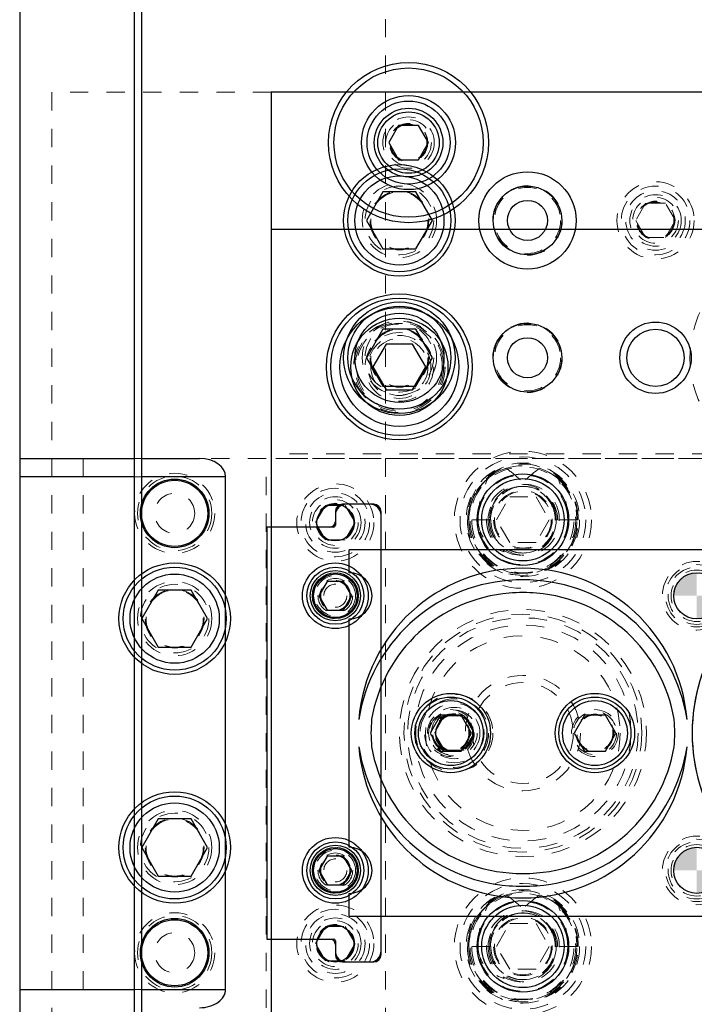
# Model space of a CAD drawing. Header units: inches. Extents: x 220 to 877, y 4 to 174.
# Tile 221 of 256: x 316.8 to 320.48, y 156.94 to 162.32. Entities that reach past the tile are written whole.
import ezdxf

# ---------------------------------------------------------------- set-up
doc = ezdxf.new("R2010")
doc.units = ezdxf.units.IN
doc.header["$LTSCALE"] = 0.5
doc.header["$MEASUREMENT"] = 0
doc.linetypes.add('HIDDEN', pattern=[0.225, 0.15, -0.075])
for name, color, linetype in [('APP-M-S', 30, 'Continuous'), ('DIE-M-S', 8, 'Continuous'), ('DIE-M-S2', 1, 'Continuous'), ('DIE-M-S3', 8, 'Continuous'), ('DSS-M-S', 53, 'Continuous'), ('DST-M-S', 53, 'Continuous'), ('MFT-M-S', 8, 'Continuous'), ('PAD-M-S', 135, 'Continuous'), ('PBU-M-S', 8, 'Continuous'), ('PUN-M-S', 8, 'Continuous'), ('ST1-M-S', 193, 'Continuous'), ('ST2-M-S', 193, 'Continuous'), ('SVD-M-S', 8, 'Continuous'), ('SVE-M-S', 8, 'Continuous'), ('SVF-M-S', 8, 'Continuous')]:
    doc.layers.add(name, color=color, linetype=linetype)

msp = doc.modelspace()

# ---------------------------------------------------------------- hatches: boundary and pattern name
at = {"layer": 'APP-M-S'}
h = msp.add_hatch(color=256, dxfattribs=at)
h.paths.add_polyline_path([(320.49763, 159.17488), (320.49763, 159.30088, 0.4142136), (320.37163, 159.17488)])
h.paths.add_polyline_path([(320.49763, 159.04888, 0.4142136), (320.62363, 159.17488), (320.49763, 159.17488)])
h = msp.add_hatch(color=256, dxfattribs=at)
h.paths.add_polyline_path([(320.49763, 157.67488), (320.49763, 157.80088, 0.4142136), (320.37163, 157.67488)])
h.paths.add_polyline_path([(320.49763, 157.54888, 0.4142136), (320.62363, 157.67488), (320.49763, 157.67488)])

# ---------------------------------------------------------------- linework, layer by layer
at = {"layer": 'APP-M-S', "linetype": 'Continuous', "lineweight": 25}
for p, q in [((348.99763, 159.42488), (318.59763, 159.42488)), ((318.59763, 159.30088), (318.59763, 159.42488)), ((318.59763, 157.80088), (318.59763, 159.04888)), ((318.59763, 157.42488), (318.59763, 157.54888)), ((318.59763, 157.42488), (348.99763, 157.42488))]:
    msp.add_line(p, q, dxfattribs=at)
for centre in [(320.49763, 159.17488), (320.49763, 157.67488)]:
    msp.add_circle(centre, 0.126, dxfattribs=at)
for centre, radius, start, end in [((318.59763, 159.17488), 0.126, 270, 90), ((319.54763, 158.42488), 0.90016, 4.77935, 175.22065), ((319.53997, 158.36094), 0.90016, 94.29041, 171.12089), ((319.54763, 158.42488), 0.83706, 84.85946, 95.14054), ((319.55529, 158.36094), 0.90016, 8.87911, 85.70959), ((319.53938, 158.3613), 0.83016, 94.61166, 170.39046), ((319.54763, 158.42488), 0.76756, 84.39258, 95.60742), ((319.55588, 158.3613), 0.83016, 9.60954, 85.38834), ((319.54763, 158.42488), 0.83016, 174.81659, 185.18341), ((319.54763, 158.42488), 0.83016, 354.81659, 5.18341), ((319.53997, 158.48882), 0.90016, 188.87911, 265.70959), ((319.54763, 158.42488), 0.90016, 184.77935, 355.22065), ((319.53938, 158.48846), 0.83016, 189.60954, 265.38834), ((319.55588, 158.48846), 0.83016, 274.61166, 350.39046), ((319.55529, 158.48882), 0.90016, 274.29041, 351.12089), ((318.59763, 157.67488), 0.126, 270, 90), ((319.54763, 158.42488), 0.76756, 264.39258, 275.60742), ((319.54763, 158.42488), 0.83706, 264.85946, 275.14054)]:
    msp.add_arc(centre, radius, start, end, dxfattribs=at)
at = {"layer": 'DIE-M-S', "linetype": 'Continuous', "lineweight": 25}
for p, q in [((318.17263, 161.17488), (318.17263, 159.54988)), ((334.97263, 161.17488), (318.17263, 161.17488)), ((318.73263, 159.67488), (318.56263, 159.67488)), ((318.52263, 159.63488), (318.52263, 159.57988)), ((318.77263, 157.21488), (318.77263, 159.63488)), ((318.49263, 159.54988), (318.17263, 159.54988)), ((318.17263, 157.29988), (318.17263, 155.67488)), ((318.17263, 157.29988), (318.49263, 157.29988)), ((318.52263, 157.26988), (318.52263, 157.21488)), ((318.56263, 157.17488), (318.73263, 157.17488))]:
    msp.add_line(p, q, dxfattribs=at)
for centre, radius in [((318.87263, 160.47488), 0.3045), ((319.57263, 160.47488), 0.1875), ((320.27263, 160.47488), 0.195), ((320.27263, 160.47488), 0.15625), ((320.49763, 159.17488), 0.126), ((319.17263, 158.42488), 0.1005), ((320.49763, 157.67488), 0.126)]:
    msp.add_circle(centre, radius, dxfattribs=at)
at = {"layer": 'DIE-M-S', "linetype": 'HIDDEN', "lineweight": 18}
msp.add_circle((318.87263, 160.47488), 0.203, dxfattribs=at)
at = {"layer": 'DIE-M-S', "linetype": 'Continuous', "lineweight": 25}
for centre, radius, start, end in [((318.56263, 159.63488), 0.04, 90, 180), ((318.73263, 159.63488), 0.04, 0, 90), ((318.49263, 159.57988), 0.03, 270, 0), ((321.44763, 158.42488), 0.975, 103.6243, 256.3757), ((318.49263, 157.26988), 0.03, 0, 90), ((318.56263, 157.21488), 0.04, 180, 270), ((318.73263, 157.21488), 0.04, 270, 0)]:
    msp.add_arc(centre, radius, start, end, dxfattribs=at)
at = {"layer": 'DIE-M-S2', "linetype": 'Continuous', "lineweight": 25}
for p, q in [((318.71263, 159.67488), (318.58263, 159.67488)), ((318.52263, 159.61488), (318.52263, 159.55988)), ((318.77263, 157.23488), (318.77263, 159.61488)), ((318.51263, 159.54988), (318.14763, 159.54988)), ((318.14763, 159.54988), (318.14763, 157.29988)), ((318.14763, 157.29988), (318.51263, 157.29988)), ((318.52263, 157.28988), (318.52263, 157.23488)), ((318.58263, 157.17488), (318.71263, 157.17488))]:
    msp.add_line(p, q, dxfattribs=at)
for centre in [(318.52263, 159.17488), (318.52263, 157.67488)]:
    msp.add_circle(centre, 0.1795, dxfattribs=at)
at = {"layer": 'DIE-M-S2', "linetype": 'HIDDEN', "lineweight": 18}
for centre in [(318.52263, 159.17488), (318.52263, 157.67488)]:
    msp.add_circle(centre, 0.1105, dxfattribs=at)
at = {"layer": 'DIE-M-S2', "linetype": 'Continuous', "lineweight": 25}
for centre, radius, start, end in [((318.58263, 159.61488), 0.06, 90, 180), ((318.71263, 159.61488), 0.06, 0, 90), ((318.51263, 159.55988), 0.01, 270, 0), ((321.44763, 158.42488), 0.975, 112.61986, 247.38014), ((318.51263, 157.28988), 0.01, 0, 90), ((318.58263, 157.23488), 0.06, 180, 270), ((318.71263, 157.23488), 0.06, 270, 0)]:
    msp.add_arc(centre, radius, start, end, dxfattribs=at)
at = {"layer": 'DIE-M-S3', "linetype": 'Continuous', "lineweight": 25}
for p, q in [((318.8685, 161.74363), (318.81438, 161.64988)), ((318.97676, 161.74363), (318.8685, 161.74363)), ((319.03088, 161.64988), (318.97676, 161.74363)), ((318.81438, 161.64988), (318.8685, 161.55613)), ((318.97676, 161.55613), (319.03088, 161.64988)), ((318.8685, 161.55613), (318.97676, 161.55613))]:
    msp.add_line(p, q, dxfattribs=at)
at = {"layer": 'DIE-M-S3', "linetype": 'HIDDEN', "lineweight": 18}
msp.add_line((318.17263, 159.54988), (318.17263, 157.29988), dxfattribs=at)
at = {"layer": 'DIE-M-S3', "linetype": 'Continuous', "lineweight": 25}
for centre, radius in [((318.92263, 161.64988), 0.4375), ((318.92263, 161.64988), 0.4075), ((318.92263, 161.64988), 0.25687), ((318.92263, 161.64988), 0.22687), ((318.92263, 161.64988), 0.1875), ((318.92263, 161.64988), 0.16781), ((319.54763, 159.58988), 0.25), ((319.54763, 159.58988), 0.225), ((319.54763, 157.25988), 0.25), ((319.54763, 157.25988), 0.225)]:
    msp.add_circle(centre, radius, dxfattribs=at)
at = {"layer": 'DIE-M-S3', "linetype": 'HIDDEN', "lineweight": 18}
for centre, radius in [((318.92263, 161.64988), 0.1405), ((318.92263, 161.64988), 0.125), ((318.92263, 161.64988), 0.10497), ((318.92263, 161.64988), 0.1047), ((318.92263, 161.64988), 0.10418), ((319.57263, 160.47488), 0.19), ((319.54763, 159.58988), 0.34375), ((319.54763, 159.58988), 0.31), ((319.54763, 159.58988), 0.245), ((319.54763, 159.58988), 0.16), ((319.54763, 159.58988), 0.155), ((320.49763, 159.17488), 0.14062), ((318.52263, 159.17488), 0.0795), ((319.17263, 158.42488), 0.211), ((319.17263, 158.42488), 0.1405), ((320.49763, 157.67488), 0.14062), ((318.52263, 157.67488), 0.0795), ((319.54763, 157.25988), 0.34375), ((319.54763, 157.25988), 0.31), ((319.54763, 157.25988), 0.245), ((319.54763, 157.25988), 0.16), ((319.54763, 157.25988), 0.155)]:
    msp.add_circle(centre, radius, dxfattribs=at)
at = {"layer": 'DSS-M-S', "linetype": 'Continuous', "lineweight": 25}
for p, q in [((316.79763, 166.92488), (316.79763, 155.36744)), ((316.79763, 159.92488), (317.42339, 159.92488)), ((317.46439, 159.92488), (317.78121, 159.92488)), ((317.42339, 159.82488), (316.79763, 159.82488)), ((317.92263, 159.82488), (317.46439, 159.82488)), ((317.92263, 157.02488), (317.92263, 159.82488)), ((316.79763, 157.02488), (317.42339, 157.02488)), ((317.46439, 157.02488), (317.92263, 157.02488))]:
    msp.add_line(p, q, dxfattribs=at)
at = {"layer": 'DSS-M-S', "linetype": 'HIDDEN', "lineweight": 18}
for p, q in [((317.42339, 159.92488), (317.46439, 159.92488)), ((317.46439, 159.82488), (317.42339, 159.82488)), ((317.42339, 157.02488), (317.46439, 157.02488))]:
    msp.add_line(p, q, dxfattribs=at)
for centre, radius in [((318.92263, 161.64988), 0.1005), ((318.87263, 160.47488), 0.15625), ((318.52263, 159.17488), 0.125), ((320.49763, 159.17488), 0.15625), ((318.52263, 157.67488), 0.125), ((320.49763, 157.67488), 0.15625)]:
    msp.add_circle(centre, radius, dxfattribs=at)
at = {"layer": 'DSS-M-S', "linetype": 'Continuous', "lineweight": 25}
for centre, major_axis, start_param, end_param in [((317.78121, 159.82488), (0.14142, 0), 0, 1.5707963), ((317.78121, 157.02488), (-0.14142, 0), 1.5707963, 3.1415927)]:
    msp.add_ellipse(centre, major_axis=major_axis, ratio=0.7071068, start_param=start_param, end_param=end_param, dxfattribs=at)
at = {"layer": 'DST-M-S', "linetype": 'Continuous', "lineweight": 25}
msp.add_line((316.79763, 166.92488), (316.79763, 149.92488), dxfattribs=at)
for centre, radius in [((318.87263, 161.22488), 0.3045), ((319.57263, 161.22488), 0.1875), ((318.87263, 160.42488), 0.3985), ((318.87263, 160.42488), 0.2655), ((317.64463, 159.62488), 0.1875), ((317.64463, 159.04988), 0.3045), ((319.15393, 158.42488), 0.21654), ((319.94133, 158.42488), 0.21654), ((317.64463, 157.79988), 0.3045), ((317.64463, 157.22488), 0.1875)]:
    msp.add_circle(centre, radius, dxfattribs=at)
at = {"layer": 'DST-M-S', "linetype": 'HIDDEN', "lineweight": 18}
for centre, radius in [((318.87263, 161.22488), 0.203), ((317.64463, 159.04988), 0.203), ((319.54763, 158.42488), 0.65), ((319.54763, 158.42488), 0.62992), ((319.54763, 158.42488), 0.59055), ((319.54763, 158.42488), 0.5315), ((319.54763, 158.42488), 0.31496), ((319.54763, 158.42488), 0.27559), ((319.15393, 158.42488), 0.12795), ((319.94133, 158.42488), 0.12795), ((317.64463, 157.79988), 0.203)]:
    msp.add_circle(centre, radius, dxfattribs=at)
at = {"layer": 'MFT-M-S', "linetype": 'HIDDEN', "lineweight": 18}
msp.add_line((318.79763, 166.92488), (318.79763, 149.92488), dxfattribs=at)
at = {"layer": 'PAD-M-S', "linetype": 'HIDDEN', "lineweight": 18}
msp.add_line((318.17263, 161.92488), (318.17263, 154.92488), dxfattribs=at)
for centre, radius in [((318.87263, 161.22488), 0.15625), ((320.27263, 161.22488), 0.1005), ((321.04763, 160.47488), 0.5875), ((321.04763, 156.37488), 0.5875)]:
    msp.add_circle(centre, radius, dxfattribs=at)
at = {"layer": 'PBU-M-S', "linetype": 'HIDDEN', "lineweight": 18}
for p, q in [((334.97263, 161.92488), (316.97263, 161.92488)), ((316.97263, 161.92488), (316.97263, 154.92488))]:
    msp.add_line(p, q, dxfattribs=at)
for centre, radius in [((319.57263, 161.22488), 0.19), ((320.27263, 161.22488), 0.211), ((320.27263, 161.22488), 0.1405), ((317.64463, 159.62488), 0.20312), ((319.54763, 158.42488), 0.675), ((317.64463, 157.22488), 0.20312)]:
    msp.add_circle(centre, radius, dxfattribs=at)
at = {"layer": 'PUN-M-S', "linetype": 'HIDDEN', "lineweight": 18}
for p, q in [((317.14463, 159.92488), (317.14463, 156.92488)), ((318.14463, 159.92488), (317.14463, 159.92488)), ((318.14463, 156.92488), (318.14463, 159.92488))]:
    msp.add_line(p, q, dxfattribs=at)
for centre, radius in [((317.64463, 159.62488), 0.21875), ((317.64463, 159.04988), 0.15625), ((317.64463, 157.79988), 0.15625), ((317.64463, 157.22488), 0.21875)]:
    msp.add_circle(centre, radius, dxfattribs=at)
at = {"layer": 'ST1-M-S', "linetype": 'Continuous', "lineweight": 25}
for p, q in [((334.97263, 161.92488), (318.17263, 161.92488)), ((318.17263, 161.92488), (318.17263, 154.92488))]:
    msp.add_line(p, q, dxfattribs=at)
at = {"layer": 'ST1-M-S', "linetype": 'HIDDEN', "lineweight": 18}
for p, q in [((334.97263, 159.94988), (318.17263, 159.94988)), ((334.97263, 159.92488), (318.17263, 159.92488))]:
    msp.add_line(p, q, dxfattribs=at)
at = {"layer": 'ST1-M-S', "linetype": 'Continuous', "lineweight": 25}
for centre, radius in [((319.57263, 161.22488), 0.26565), ((318.52263, 159.57488), 0.1005), ((318.52263, 159.17488), 0.125), ((318.52263, 157.67488), 0.125), ((318.52263, 157.27488), 0.1005)]:
    msp.add_circle(centre, radius, dxfattribs=at)
at = {"layer": 'ST1-M-S', "linetype": 'HIDDEN', "lineweight": 18}
for centre, radius in [((318.87263, 160.42488), 0.15625), ((320.49763, 159.17488), 0.17), ((320.49763, 159.17488), 0.125)]:
    msp.add_circle(centre, radius, dxfattribs=at)
at = {"layer": 'ST2-M-S', "linetype": 'HIDDEN', "lineweight": 18}
msp.add_line((326.69763, 159.92488), (318.17263, 159.92488), dxfattribs=at)
for centre, radius in [((319.54763, 159.58988), 0.28906), ((318.52263, 159.57488), 0.211), ((318.52263, 159.57488), 0.1405), ((320.49763, 159.17488), 0.1875), ((320.49763, 157.67488), 0.1875), ((319.54763, 157.25988), 0.28906), ((318.52263, 157.27488), 0.211), ((318.52263, 157.27488), 0.1405)]:
    msp.add_circle(centre, radius, dxfattribs=at)
at = {"layer": 'SVD-M-S', "linetype": 'Continuous', "lineweight": 25}
for p, q in [((317.42339, 163.53947), (317.42339, 156.24247)), ((317.46439, 156.24247), (317.46439, 163.53947)), ((318.78256, 160.63088), (318.6925, 160.47488)), ((318.9627, 160.63088), (318.78256, 160.63088)), ((319.05276, 160.47488), (318.9627, 160.63088)), ((318.6925, 160.47488), (318.78256, 160.31888)), ((318.9627, 160.31888), (319.05276, 160.47488)), ((318.78256, 160.31888), (318.9627, 160.31888)), ((318.47752, 159.253), (318.43242, 159.17488)), ((318.56774, 159.253), (318.47752, 159.253)), ((318.61284, 159.17488), (318.56774, 159.253)), ((318.43242, 159.17488), (318.47752, 159.09675)), ((318.56774, 159.09675), (318.61284, 159.17488)), ((318.47752, 159.09675), (318.56774, 159.09675)), ((318.47752, 157.753), (318.43242, 157.67488)), ((318.56774, 157.753), (318.47752, 157.753)), ((318.61284, 157.67488), (318.56774, 157.753)), ((318.43242, 157.67488), (318.47752, 157.59675)), ((318.56774, 157.59675), (318.61284, 157.67488)), ((318.47752, 157.59675), (318.56774, 157.59675))]:
    msp.add_line(p, q, dxfattribs=at)
at = {"layer": 'SVD-M-S', "linetype": 'HIDDEN', "lineweight": 18}
for p, q in [((319.74674, 159.80797), (319.72984, 159.82227)), ((319.40329, 159.58988), (319.47546, 159.71488)), ((319.47546, 159.71488), (319.6198, 159.71488)), ((319.6198, 159.71488), (319.69197, 159.58988)), ((319.70079, 159.68859), (319.7065, 159.66634)), ((319.37236, 159.58988), (319.24538, 159.58988)), ((319.47546, 159.46488), (319.40329, 159.58988)), ((319.69197, 159.58988), (319.6198, 159.46488)), ((319.73745, 159.58988), (319.7229, 159.58988)), ((319.84294, 159.58988), (319.73745, 159.58988)), ((319.84988, 159.58988), (319.84294, 159.58988)), ((319.6198, 159.46488), (319.47546, 159.46488)), ((319.06438, 158.42488), (319.1185, 158.51863)), ((319.1185, 158.51863), (319.22676, 158.51863)), ((319.22676, 158.51863), (319.28088, 158.42488)), ((319.1185, 158.33113), (319.06438, 158.42488)), ((319.28088, 158.42488), (319.22676, 158.33113)), ((319.22676, 158.33113), (319.1185, 158.33113)), ((319.74674, 157.47797), (319.72984, 157.49227)), ((319.40329, 157.25988), (319.47546, 157.38488)), ((319.47546, 157.38488), (319.6198, 157.38488)), ((319.6198, 157.38488), (319.69197, 157.25988)), ((319.70079, 157.35859), (319.7065, 157.33634)), ((319.37236, 157.25988), (319.24538, 157.25988)), ((319.47546, 157.13488), (319.40329, 157.25988)), ((319.69197, 157.25988), (319.6198, 157.13488)), ((319.73745, 157.25988), (319.7229, 157.25988)), ((319.84988, 157.25988), (319.73745, 157.25988)), ((319.6198, 157.13488), (319.47546, 157.13488))]:
    msp.add_line(p, q, dxfattribs=at)
at = {"layer": 'SVD-M-S', "linetype": 'Continuous', "lineweight": 25}
for centre, radius in [((318.87263, 160.47488), 0.28125), ((318.87263, 160.47488), 0.24375), ((319.57263, 160.47488), 0.1095), ((318.52263, 159.17488), 0.156), ((318.52263, 159.17488), 0.137), ((318.52263, 157.67488), 0.156), ((318.52263, 157.67488), 0.137)]:
    msp.add_circle(centre, radius, dxfattribs=at)
at = {"layer": 'SVD-M-S', "linetype": 'HIDDEN', "lineweight": 18}
for centre, radius in [((318.87263, 160.47488), 0.1875), ((318.87263, 160.47488), 0.16072), ((318.87263, 160.47488), 0.16045), ((318.87263, 160.47488), 0.15993), ((319.57263, 160.47488), 0.1805), ((319.54763, 159.58988), 0.375), ((319.54763, 159.58988), 0.18221), ((318.52263, 159.17488), 0.095), ((318.52263, 159.17488), 0.08397), ((318.52263, 159.17488), 0.0837), ((318.52263, 159.17488), 0.08318), ((319.17263, 158.42488), 0.1875), ((319.17263, 158.42488), 0.1625), ((319.17263, 158.42488), 0.125), ((319.17263, 158.42488), 0.10497), ((319.17263, 158.42488), 0.1047), ((319.17263, 158.42488), 0.10418), ((318.52263, 157.67488), 0.095), ((318.52263, 157.67488), 0.08397), ((318.52263, 157.67488), 0.0837), ((318.52263, 157.67488), 0.08318), ((319.54763, 157.25988), 0.375), ((319.54763, 157.25988), 0.18221)]:
    msp.add_circle(centre, radius, dxfattribs=at)
for centre, radius, start, end in [((319.54327, 159.59644), 0.29796, 32.96782, 181.2606), ((319.5511, 159.59485), 0.29882, 359.04661, 180.95339), ((319.54763, 159.58988), 0.29531, 51.90071, 0), ((319.54488, 159.59188), 0.29257, 107.48638, 180.39147), ((319.55446, 159.59799), 0.28553, 46.15103, 72.92672), ((319.53924, 159.59311), 0.19063, 359.02997, 180.97003), ((319.55602, 159.59311), 0.19063, 359.02997, 180.97003), ((319.54553, 159.59225), 0.18013, 82.17111, 180.75512), ((319.55257, 159.59355), 0.17926, 98.7849, 156.04284), ((319.54973, 159.59225), 0.18013, 359.24488, 97.82889), ((319.54269, 159.59355), 0.17926, 23.95716, 81.2151), ((319.54416, 159.58491), 0.29882, 179.04661, 0.95339), ((319.5511, 159.58491), 0.29882, 179.04661, 0.95339), ((319.53924, 159.58511), 0.28696, 179.04661, 0.95339), ((319.55602, 159.58511), 0.28696, 179.04661, 0.95339), ((319.53924, 159.58665), 0.19063, 179.02997, 0.97003), ((319.55457, 159.58909), 0.20593, 179.77925, 237.8416), ((319.54416, 159.58685), 0.17877, 179.02997, 0.97003), ((319.55602, 159.58665), 0.19063, 179.02997, 0.97003), ((319.5511, 159.58685), 0.17877, 179.02997, 0.97003), ((319.54327, 157.26644), 0.29796, 32.96782, 181.2606), ((319.5511, 157.26485), 0.29882, 359.04661, 180.95339), ((319.54488, 157.26188), 0.29257, 107.48638, 180.39147), ((319.54763, 157.25988), 0.29531, 51.90071, 0), ((319.55446, 157.26799), 0.28553, 46.15103, 72.92672), ((319.53924, 157.26311), 0.19063, 359.02997, 180.97003), ((319.55602, 157.26311), 0.19063, 359.02997, 180.97003), ((319.54553, 157.26225), 0.18013, 82.17111, 180.75512), ((319.55257, 157.26355), 0.17926, 98.7849, 156.04284), ((319.54973, 157.26225), 0.18013, 359.24488, 97.82889), ((319.54269, 157.26355), 0.17926, 23.95716, 81.2151), ((319.54416, 157.25491), 0.29882, 179.04661, 0.95339), ((319.5511, 157.25491), 0.29882, 179.04661, 0.95339), ((319.53924, 157.25511), 0.28696, 179.04661, 0.95339), ((319.55602, 157.25511), 0.28696, 179.04661, 0.95339), ((319.53924, 157.25665), 0.19063, 179.02997, 0.97003), ((319.55457, 157.25909), 0.20593, 179.77925, 237.8416), ((319.55602, 157.25665), 0.19063, 179.02997, 0.97003), ((319.54416, 157.25685), 0.17877, 179.02997, 0.97003), ((319.5511, 157.25685), 0.17877, 179.02997, 0.97003)]:
    msp.add_arc(centre, radius, start, end, dxfattribs=at)
for centre, major_axis, ratio, start_param, end_param in [((319.54494, 159.58988), (-0.298, 0), 0.9770185, 5.3589201, 6.2831853), ((319.55032, 159.58988), (0.298, 0), 0.9770185, 0, 0.9242652), ((319.54383, 159.58988), (-0.18602, 0), 0.9770185, 4.8127458, 6.2831853), ((319.55143, 159.58988), (0.18602, 0), 0.9770185, 0, 1.4704395), ((319.55032, 159.58988), (-0.17952, 0), 0.9770185, 5.8321061, 6.2831853), ((319.54494, 159.58988), (0.17952, 0), 0.9770185, 0, 0.4510792), ((319.49702, 159.58988), (-0.19435, 0), 0.9353071, 0, 1.2996527), ((319.5899, 159.58988), (0.23209, 0), 0.9661431, 3.1415927, 4.0379113), ((319.54494, 157.25988), (-0.298, 0), 0.9770185, 5.3589201, 6.2831853), ((319.55032, 157.25988), (0.298, 0), 0.9770185, 0, 0.9242652), ((319.54383, 157.25988), (-0.18602, 0), 0.9770185, 4.8127458, 6.2831853), ((319.55143, 157.25988), (0.18602, 0), 0.9770185, 0, 1.4704395), ((319.55032, 157.25988), (-0.17952, 0), 0.9770185, 5.8321061, 6.2831853), ((319.54494, 157.25988), (0.17952, 0), 0.9770185, 0, 0.4510792), ((319.49702, 157.25988), (-0.19435, 0), 0.9353071, 0, 1.2996527), ((319.5899, 157.25988), (0.23209, 0), 0.9661431, 3.1415927, 4.0379113)]:
    msp.add_ellipse(centre, major_axis=major_axis, ratio=ratio, start_param=start_param, end_param=end_param, dxfattribs=at)
for points, knots in [([(319.45697, 159.87093), (319.48031, 159.85328), (319.52063, 159.82278), (319.55542, 159.78614), (319.57007, 159.77071)], [0, 0, 0, 0, 0.5788633, 1, 1, 1, 1]), ([(319.63829, 159.87093), (319.61495, 159.85328), (319.57463, 159.82278), (319.53984, 159.78614), (319.52519, 159.77071)], [0, 0, 0, 0, 0.5788633, 1, 1, 1, 1]), ([(319.30267, 159.58988), (319.30441, 159.62207), (319.30861, 159.6996), (319.33802, 159.77172), (319.35522, 159.8139)], [0, 0, 0, 0, 0.4151488, 1, 1, 1, 1]), ([(319.74004, 159.8139), (319.76298, 159.78988), (319.80882, 159.74187), (319.83894, 159.65952), (319.84189, 159.60808), (319.84294, 159.58988)], [0, 0, 0, 0, 0.3929723, 0.7852535, 1, 1, 1, 1]), ([(319.79259, 159.58988), (319.79085, 159.62207), (319.78665, 159.6996), (319.75724, 159.77172), (319.74004, 159.8139)], [0, 0, 0, 0, 0.4151488, 1, 1, 1, 1]), ([(319.45697, 157.54093), (319.48031, 157.52328), (319.52063, 157.49278), (319.55542, 157.45614), (319.57007, 157.44071)], [0, 0, 0, 0, 0.5788633, 1, 1, 1, 1]), ([(319.63829, 157.54093), (319.61495, 157.52328), (319.57463, 157.49278), (319.53984, 157.45614), (319.52519, 157.44071)], [0, 0, 0, 0, 0.5788633, 1, 1, 1, 1]), ([(319.30267, 157.25988), (319.30441, 157.29207), (319.30861, 157.3696), (319.33802, 157.44172), (319.35522, 157.4839)], [0, 0, 0, 0, 0.4151488, 1, 1, 1, 1]), ([(319.74004, 157.4839), (319.76298, 157.45988), (319.80882, 157.41187), (319.83894, 157.32952), (319.84189, 157.27808), (319.84294, 157.25988)], [0, 0, 0, 0, 0.3929723, 0.7852535, 1, 1, 1, 1]), ([(319.79259, 157.25988), (319.79085, 157.29207), (319.78665, 157.3696), (319.75724, 157.44172), (319.74004, 157.4839)], [0, 0, 0, 0, 0.4151488, 1, 1, 1, 1])]:
    msp.add_open_spline(points, degree=3, knots=knots, dxfattribs=at)
at = {"layer": 'SVE-M-S', "linetype": 'Continuous', "lineweight": 25}
for p, q in [((318.80046, 160.54988), (318.72829, 160.42488)), ((318.9448, 160.54988), (318.80046, 160.54988)), ((319.01697, 160.42488), (318.9448, 160.54988)), ((318.72829, 160.42488), (318.80046, 160.29988)), ((318.9448, 160.29988), (319.01697, 160.42488)), ((318.80046, 160.29988), (318.9448, 160.29988))]:
    msp.add_line(p, q, dxfattribs=at)
at = {"layer": 'SVE-M-S', "linetype": 'HIDDEN', "lineweight": 18}
for p, q in [((318.41438, 159.57488), (318.4685, 159.66863)), ((318.4685, 159.66863), (318.57676, 159.66863)), ((318.57676, 159.66863), (318.63088, 159.57488)), ((318.4685, 159.48113), (318.41438, 159.57488)), ((318.63088, 159.57488), (318.57676, 159.48113)), ((318.57676, 159.48113), (318.4685, 159.48113)), ((318.41438, 157.27488), (318.4685, 157.36863)), ((318.4685, 157.36863), (318.57676, 157.36863)), ((318.57676, 157.36863), (318.63088, 157.27488)), ((318.4685, 157.18113), (318.41438, 157.27488)), ((318.63088, 157.27488), (318.57676, 157.18113)), ((318.57676, 157.18113), (318.4685, 157.18113))]:
    msp.add_line(p, q, dxfattribs=at)
at = {"layer": 'SVE-M-S', "linetype": 'Continuous', "lineweight": 25}
for centre, radius in [((318.87263, 160.42488), 0.375), ((318.87263, 160.42488), 0.325), ((318.52263, 159.17488), 0.11888), ((318.52263, 157.67488), 0.11888)]:
    msp.add_circle(centre, radius, dxfattribs=at)
at = {"layer": 'SVE-M-S', "linetype": 'HIDDEN', "lineweight": 18}
for centre, radius in [((318.87263, 160.42488), 0.25), ((318.87263, 160.42488), 0.24219), ((318.87263, 160.42488), 0.23438), ((318.87263, 160.42488), 0.1875), ((318.87263, 160.42488), 0.17188), ((318.52263, 159.57488), 0.1875), ((318.52263, 159.57488), 0.1625), ((318.52263, 159.57488), 0.125), ((318.52263, 159.57488), 0.10497), ((318.52263, 159.57488), 0.1047), ((318.52263, 159.57488), 0.10418), ((318.52263, 159.17488), 0.063), ((320.49763, 157.67488), 0.17), ((320.49763, 157.67488), 0.125), ((318.52263, 157.67488), 0.063), ((318.52263, 157.27488), 0.1875), ((318.52263, 157.27488), 0.1625), ((318.52263, 157.27488), 0.125), ((318.52263, 157.27488), 0.10497), ((318.52263, 157.27488), 0.1047), ((318.52263, 157.27488), 0.10418)]:
    msp.add_circle(centre, radius, dxfattribs=at)
at = {"layer": 'SVF-M-S', "linetype": 'Continuous', "lineweight": 25}
for p, q in [((318.78256, 161.38088), (318.6925, 161.22488)), ((318.9627, 161.38088), (318.78256, 161.38088)), ((319.05276, 161.22488), (318.9627, 161.38088)), ((318.6925, 161.22488), (318.78256, 161.06888)), ((318.9627, 161.06888), (319.05276, 161.22488)), ((318.78256, 161.06888), (318.9627, 161.06888)), ((317.55456, 159.20588), (317.4645, 159.04988)), ((317.7347, 159.20588), (317.55456, 159.20588)), ((317.82476, 159.04988), (317.7347, 159.20588)), ((317.4645, 159.04988), (317.55456, 158.89388)), ((317.7347, 158.89388), (317.82476, 159.04988)), ((317.55456, 158.89388), (317.7347, 158.89388)), ((319.0971, 158.52331), (319.04028, 158.42488)), ((319.21075, 158.52331), (319.0971, 158.52331)), ((319.26758, 158.42488), (319.21075, 158.52331)), ((319.8845, 158.52331), (319.82768, 158.42488)), ((319.99816, 158.52331), (319.8845, 158.52331)), ((320.05498, 158.42488), (319.99816, 158.52331)), ((319.04028, 158.42488), (319.0971, 158.32645)), ((319.21075, 158.32645), (319.26758, 158.42488)), ((319.82768, 158.42488), (319.8845, 158.32645)), ((319.99816, 158.32645), (320.05498, 158.42488)), ((319.0971, 158.32645), (319.21075, 158.32645)), ((319.8845, 158.32645), (319.99816, 158.32645)), ((317.55456, 157.95588), (317.4645, 157.79988)), ((317.7347, 157.95588), (317.55456, 157.95588)), ((317.82476, 157.79988), (317.7347, 157.95588)), ((317.4645, 157.79988), (317.55456, 157.64388)), ((317.7347, 157.64388), (317.82476, 157.79988)), ((317.55456, 157.64388), (317.7347, 157.64388))]:
    msp.add_line(p, q, dxfattribs=at)
at = {"layer": 'SVF-M-S', "linetype": 'HIDDEN', "lineweight": 18}
for p, q in [((320.2185, 161.31863), (320.16438, 161.22488)), ((320.32676, 161.31863), (320.2185, 161.31863)), ((320.38088, 161.22488), (320.32676, 161.31863)), ((320.16438, 161.22488), (320.2185, 161.13113)), ((320.32676, 161.13113), (320.38088, 161.22488)), ((320.2185, 161.13113), (320.32676, 161.13113))]:
    msp.add_line(p, q, dxfattribs=at)
at = {"layer": 'SVF-M-S', "linetype": 'Continuous', "lineweight": 25}
for centre, radius in [((318.87263, 161.22488), 0.28125), ((318.87263, 161.22488), 0.24375), ((319.57263, 161.22488), 0.1095), ((317.64463, 159.62488), 0.1805), ((317.64463, 159.04988), 0.28125), ((317.64463, 159.04988), 0.24375), ((319.15393, 158.42488), 0.19685), ((319.15393, 158.42488), 0.17717), ((319.94133, 158.42488), 0.19685), ((319.94133, 158.42488), 0.17717), ((317.64463, 157.79988), 0.28125), ((317.64463, 157.79988), 0.24375), ((317.64463, 157.22488), 0.1805)]:
    msp.add_circle(centre, radius, dxfattribs=at)
at = {"layer": 'SVF-M-S', "linetype": 'HIDDEN', "lineweight": 18}
for centre, radius in [((318.87263, 161.22488), 0.1875), ((319.57263, 161.22488), 0.1805), ((320.27263, 161.22488), 0.1875), ((320.27263, 161.22488), 0.1625), ((318.87263, 161.22488), 0.16072), ((318.87263, 161.22488), 0.16045), ((318.87263, 161.22488), 0.15993), ((320.27263, 161.22488), 0.125), ((320.27263, 161.22488), 0.10497), ((320.27263, 161.22488), 0.1047), ((320.27263, 161.22488), 0.10418), ((317.64463, 159.62488), 0.1095), ((317.64463, 159.04988), 0.1875), ((317.64463, 159.04988), 0.16072), ((317.64463, 159.04988), 0.16045), ((317.64463, 159.04988), 0.15993), ((319.15393, 158.42488), 0.11811), ((319.94133, 158.42488), 0.11811), ((319.15393, 158.42488), 0.10289), ((319.15393, 158.42488), 0.10262), ((319.15393, 158.42488), 0.1021), ((319.15393, 158.42488), 0.09843), ((319.94133, 158.42488), 0.10289), ((319.94133, 158.42488), 0.10262), ((319.94133, 158.42488), 0.1021), ((319.94133, 158.42488), 0.09843), ((317.64463, 157.79988), 0.1875), ((317.64463, 157.79988), 0.16072), ((317.64463, 157.79988), 0.16045), ((317.64463, 157.79988), 0.15993), ((317.64463, 157.22488), 0.1095)]:
    msp.add_circle(centre, radius, dxfattribs=at)

doc.saveas('drawing.dxf')
